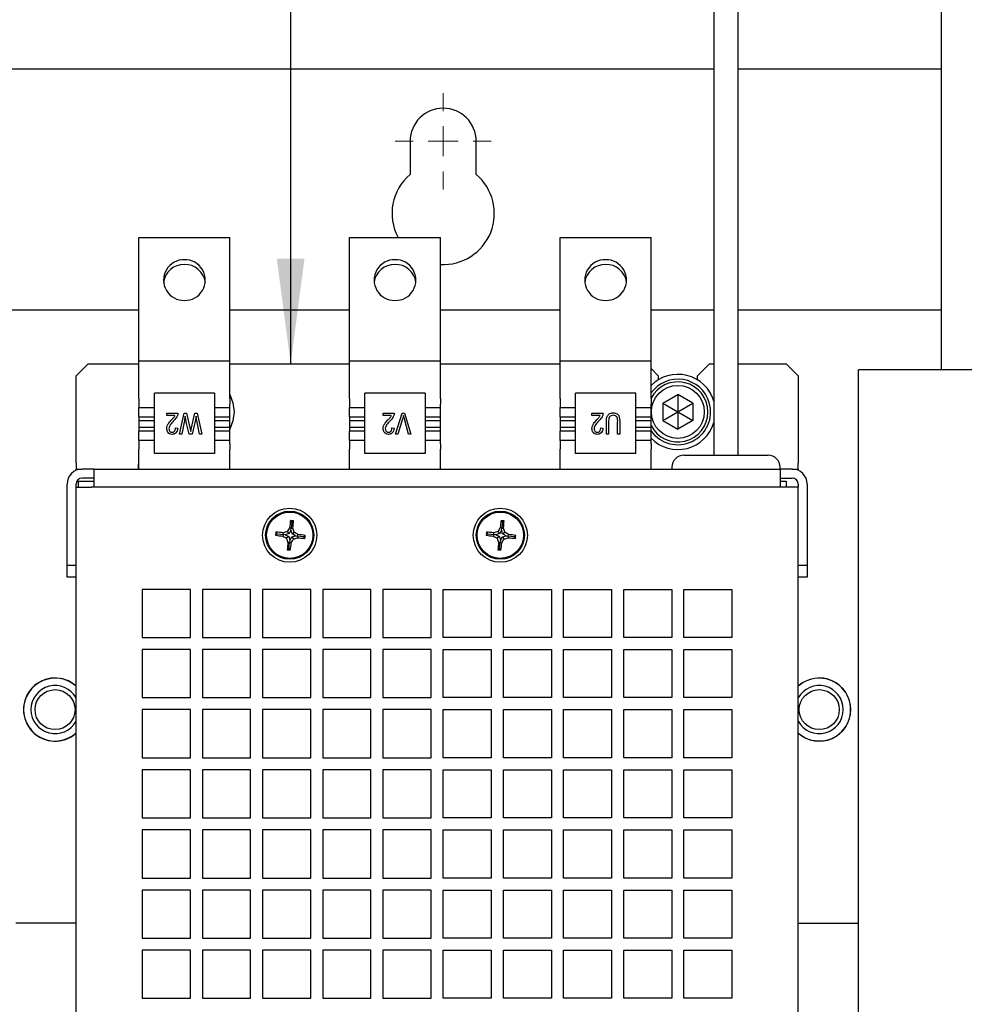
# Model space of a CAD drawing. Header units: millimetres. Extents: x 16 to 577, y 6 to 416.
# Tile 33 of 119: x 144 to 176, y 309 to 341. Entities that reach past the tile are written whole.
import ezdxf

# ---------------------------------------------------------------- set-up
doc = ezdxf.new("R2010")
doc.units = ezdxf.units.MM
doc.layers.add('SLD-0', color=7, linetype='Continuous')
doc.styles.add('SLDTEXTSTYLE0', font='TXT', dxfattribs={"width": 0.605})
doc.dimstyles.new('SLDDIMSTYLE0', dxfattribs={"dimtxt": 3.5, "dimasz": 3.5, "dimexe": 0, "dimexo": 0.0625, "dimgap": 0.875, "dimtad": 1, "dimlfac": 5, "dimrnd": 1e-09, "dimzin": 12, "dimdsep": 46, "dimtxsty": 'SLDTEXTSTYLE0', "dimsah": 1, "dimcen": 0.09, "dimadec": 0, "dimazin": 3, "dimtfac": 1, "dimtofl": 0, "dimtmove": 0, "dimatfit": 3, "dimfxl": 1, "dimfrac": 2, "dimtolj": 1, "dimtzin": 12, "dimarcsym": 0})

# ---------------------------------------------------------------- blocks, each defined once
blk = doc.blocks.new('_D_10')
at = {"layer": 'SLD-0', "color": 7}
for p, q in [((167.638, 363.348), (152.449, 363.348)), ((153.449, 363.348), (153.449, 329.859))]:
    blk.add_line(p, q, dxfattribs=at)
for points in [[(153.449, 363.348), (152.989, 359.848), (153.909, 359.848)], [(153.449, 329.859), (153.909, 333.359), (152.989, 333.359)]]:
    blk.add_solid(points, dxfattribs=at)
at = {"layer": 'SLD-0', "color": 7, "insert": (148.937, 345.307), "char_height": 3.5, "attachment_point": 1, "rotation": 90, "style": 'SLDTEXTSTYLE0'}
blk.add_mtext('++/--', dxfattribs=at)
blk = doc.blocks.new('SW_CENTERMARKSYMBOL_3')
at = {"color": 0, "linetype": 'Continuous', "lineweight": 18}
for p, q in [((0, 1), (0, 1.6)), ((0, 0), (0, 0.5)), ((-1, 0), (-1.6, 0)), ((0, 0), (-0.5, 0)), ((0, 0), (0, -0.5)), ((0, 0), (0.5, 0)), ((1, 0), (1.6, 0)), ((0, -1), (0, -1.6))]:
    blk.add_line(p, q, dxfattribs=at)

msp = doc.modelspace()

# ---------------------------------------------------------------- linework, layer by layer
at = {"color": 7, "linetype": 'Continuous', "lineweight": 25}
for p, q in [((167.5184, 359.9483), (167.5184, 326.8194)), ((168.3184, 326.8194), (168.3184, 359.9483)), ((175.0684, 355.3594), (175.0684, 329.6594)), ((167.5184, 339.6594), (118.1684, 339.6594)), ((175.0684, 339.6594), (168.3184, 339.6594)), ((157.4184, 337.2594), (157.4184, 336.1555)), ((159.6184, 336.1555), (159.6184, 337.2594)), ((148.4084, 334.0594), (151.4284, 334.0594)), ((148.4084, 329.9594), (148.4084, 334.0594)), ((151.4284, 329.9594), (151.4284, 334.0594)), ((155.4084, 334.0594), (158.4284, 334.0594)), ((155.4084, 329.9594), (155.4084, 334.0594)), ((158.4284, 329.9594), (158.4284, 334.0594)), ((162.4084, 334.0594), (165.4284, 334.0594)), ((162.4084, 329.9594), (162.4084, 334.0594)), ((165.4284, 329.9594), (165.4284, 334.0594)), ((120.5184, 331.6594), (148.4084, 331.6594)), ((151.4284, 331.6594), (155.4084, 331.6594)), ((158.4284, 331.6594), (162.4084, 331.6594)), ((165.4284, 331.6594), (167.5184, 331.6594)), ((168.3184, 331.6594), (175.0684, 331.6594)), ((146.7184, 329.8594), (146.3184, 329.4594)), ((146.7184, 329.8594), (148.4084, 329.8594)), ((148.4084, 329.9594), (151.4284, 329.9594)), ((148.4084, 328.7019), (148.4084, 329.9594)), ((151.4284, 328.7019), (151.4284, 329.9594)), ((151.4284, 329.8594), (155.4084, 329.8594)), ((155.4084, 329.9594), (158.4284, 329.9594)), ((155.4084, 328.7019), (155.4084, 329.9594)), ((158.4284, 328.7019), (158.4284, 329.9594)), ((158.4284, 329.8594), (162.4084, 329.8594)), ((162.4084, 329.9594), (165.4284, 329.9594)), ((162.4084, 328.7019), (162.4084, 329.9594)), ((165.4284, 328.7019), (165.4284, 329.9594)), ((167.3684, 329.8594), (166.9684, 329.4594)), ((167.3684, 329.8594), (167.5184, 329.8594)), ((168.3184, 329.8594), (169.9184, 329.8594)), ((170.3184, 329.4594), (169.9184, 329.8594)), ((146.3184, 326.5594), (146.3184, 329.4594)), ((165.6684, 329.4594), (165.4284, 329.6994)), ((165.6684, 329.4594), (165.6684, 329.3271)), ((166.9684, 329.3271), (166.9684, 329.4594)), ((170.3184, 329.4594), (170.3184, 326.5594)), ((172.4648, 329.6594), (172.3184, 329.6594)), ((172.3184, 246.0594), (172.3184, 329.6594)), ((181.4374, 329.6594), (172.4648, 329.6594)), ((148.9184, 326.8794), (148.9184, 328.8794)), ((150.9184, 328.8794), (148.9184, 328.8794)), ((150.9184, 328.8794), (150.9184, 326.8794)), ((155.9184, 326.8794), (155.9184, 328.8794)), ((157.9184, 328.8794), (155.9184, 328.8794)), ((157.9184, 328.8794), (157.9184, 326.8794)), ((164.9184, 328.8794), (162.9184, 328.8794)), ((162.9184, 326.8794), (162.9184, 328.8794)), ((164.9184, 326.8794), (164.9184, 328.8794)), ((165.8184, 328.5481), (166.3184, 328.8367)), ((166.8184, 328.5481), (166.3184, 328.8367)), ((166.3184, 328.8367), (166.3184, 328.2594)), ((148.4084, 328.5188), (148.4084, 328.4073)), ((151.4284, 328.4073), (151.4284, 328.5188)), ((155.4084, 328.5188), (155.4084, 328.4073)), ((158.4284, 328.4073), (158.4284, 328.5188)), ((162.4084, 328.5188), (162.4084, 328.4073)), ((165.4284, 328.4073), (165.4284, 328.5188)), ((165.8184, 328.5481), (165.8184, 327.9707)), ((165.8184, 328.5481), (166.3184, 328.2594)), ((166.3184, 328.2594), (166.8184, 328.5481)), ((166.8184, 328.5481), (166.8184, 327.9707)), ((148.4084, 328.4044), (148.9184, 328.4044)), ((148.4084, 328.0994), (148.4084, 328.4044)), ((148.4084, 328.0994), (148.9184, 328.0994)), ((149.3309, 328.138), (149.3309, 328.2198)), ((149.3309, 328.2198), (149.7036, 328.2198)), ((149.6036, 328.138), (149.3309, 328.138)), ((149.7576, 327.5198), (149.9076, 328.2198)), ((149.9076, 328.2198), (149.988, 328.2198)), ((149.988, 328.2198), (150.1083, 327.6864)), ((150.1431, 327.6864), (150.2657, 328.2198)), ((150.2657, 328.2198), (150.3455, 328.2198)), ((150.3081, 328.1219), (150.2821, 327.9925)), ((150.3455, 328.2198), (150.4916, 327.5198)), ((150.9184, 328.4044), (151.4284, 328.4044)), ((150.9184, 328.0994), (151.4284, 328.0994)), ((151.4284, 328.0994), (151.4284, 328.4044)), ((155.4084, 328.4044), (155.9184, 328.4044)), ((155.4084, 328.0994), (155.4084, 328.4044)), ((155.4084, 328.0994), (155.9184, 328.0994)), ((156.5229, 328.138), (156.5229, 328.2198)), ((156.5229, 328.2198), (156.8956, 328.2198)), ((156.7956, 328.138), (156.5229, 328.138)), ((156.9382, 327.5198), (157.1587, 328.2198)), ((157.1587, 328.2198), (157.2338, 328.2198)), ((157.2338, 328.2198), (157.4432, 327.5198)), ((157.9184, 328.4044), (158.4284, 328.4044)), ((157.9184, 328.0994), (158.4284, 328.0994)), ((158.4284, 328.0994), (158.4284, 328.4044)), ((162.4084, 328.4044), (162.9184, 328.4044)), ((162.4084, 328.0994), (162.4084, 328.4044)), ((162.4084, 328.0994), (162.9184, 328.0994)), ((163.4638, 328.138), (163.4638, 328.2198)), ((163.4638, 328.2198), (163.8365, 328.2198)), ((163.7365, 328.138), (163.4638, 328.138)), ((164.9184, 328.4044), (165.4284, 328.4044)), ((164.9184, 328.0994), (165.4284, 328.0994)), ((165.4284, 328.0994), (165.4284, 328.4044)), ((165.8184, 327.9707), (166.3184, 328.2594)), ((166.3184, 328.2594), (166.8184, 327.9707)), ((166.3184, 328.2594), (166.3184, 327.682)), ((148.4084, 327.9794), (148.9184, 327.9794)), ((148.4084, 327.9794), (148.4084, 327.7394)), ((149.9175, 327.9696), (149.8313, 327.5198)), ((150.0706, 327.5198), (149.9891, 327.874)), ((150.2821, 327.9925), (150.1718, 327.5198)), ((150.4179, 327.5198), (150.332, 327.9787)), ((150.9184, 327.9794), (151.4284, 327.9794)), ((151.4284, 327.7394), (151.4284, 327.9794)), ((155.4084, 327.9794), (155.9184, 327.9794)), ((155.4084, 327.9794), (155.4084, 327.7394)), ((157.1695, 328.0276), (157.0138, 327.5198)), ((157.3683, 327.5198), (157.2283, 328.0276)), ((157.9184, 327.9794), (158.4284, 327.9794)), ((158.4284, 327.7394), (158.4284, 327.9794)), ((162.4084, 327.9794), (162.9184, 327.9794)), ((162.4084, 327.9794), (162.4084, 327.7394)), ((163.9456, 327.5198), (163.9456, 327.9226)), ((164.0183, 327.923), (164.0183, 327.5198)), ((164.3183, 327.5198), (164.3183, 327.923)), ((164.391, 327.9226), (164.391, 327.5198)), ((164.9184, 327.9794), (165.4284, 327.9794)), ((165.4284, 327.7394), (165.4284, 327.9794)), ((165.8184, 327.9707), (166.3184, 327.682)), ((166.8184, 327.9707), (166.3184, 327.682)), ((148.9184, 327.7394), (148.4084, 327.7394)), ((148.9184, 327.6194), (148.4084, 327.6194)), ((148.4084, 327.3144), (148.4084, 327.6194)), ((149.6218, 327.7289), (149.6945, 327.7198)), ((149.8313, 327.5198), (149.7576, 327.5198)), ((150.1718, 327.5198), (150.0706, 327.5198)), ((150.1083, 327.6864), (150.1263, 327.6043)), ((150.4916, 327.5198), (150.4179, 327.5198)), ((151.4284, 327.7394), (150.9184, 327.7394)), ((151.4284, 327.6194), (150.9184, 327.6194)), ((151.4284, 327.3144), (151.4284, 327.6194)), ((155.9184, 327.7394), (155.4084, 327.7394)), ((155.9184, 327.6194), (155.4084, 327.6194)), ((155.4084, 327.3144), (155.4084, 327.6194)), ((156.8138, 327.7289), (156.8865, 327.7198)), ((157.0138, 327.5198), (156.9382, 327.5198)), ((157.4432, 327.5198), (157.3683, 327.5198)), ((158.4284, 327.7394), (157.9184, 327.7394)), ((158.4284, 327.6194), (157.9184, 327.6194)), ((158.4284, 327.3144), (158.4284, 327.6194)), ((162.9184, 327.7394), (162.4084, 327.7394)), ((162.9184, 327.6194), (162.4084, 327.6194)), ((162.4084, 327.3144), (162.4084, 327.6194)), ((163.7547, 327.7289), (163.8274, 327.7198)), ((164.0183, 327.5198), (163.9456, 327.5198)), ((164.391, 327.5198), (164.3183, 327.5198)), ((165.4284, 327.7394), (164.9184, 327.7394)), ((165.4284, 327.6194), (164.9184, 327.6194)), ((165.4284, 327.3144), (165.4284, 327.6194)), ((148.9184, 327.3144), (148.4084, 327.3144)), ((148.4084, 327.3115), (148.4084, 327.2)), ((151.4284, 327.3144), (150.9184, 327.3144)), ((151.4284, 327.2), (151.4284, 327.3115)), ((155.9184, 327.3144), (155.4084, 327.3144)), ((155.4084, 327.3115), (155.4084, 327.2)), ((158.4284, 327.3144), (157.9184, 327.3144)), ((158.4284, 327.2), (158.4284, 327.3115)), ((162.9184, 327.3144), (162.4084, 327.3144)), ((162.4084, 327.3115), (162.4084, 327.2)), ((165.4284, 327.3144), (164.9184, 327.3144)), ((165.4284, 327.2), (165.4284, 327.3115)), ((148.4084, 326.3594), (148.4084, 327.0169)), ((150.9184, 326.8794), (148.9184, 326.8794)), ((151.4284, 326.3594), (151.4284, 327.0169)), ((155.4084, 326.3594), (155.4084, 327.0169)), ((157.9184, 326.8794), (155.9184, 326.8794)), ((158.4284, 326.3594), (158.4284, 327.0169)), ((162.4084, 326.3594), (162.4084, 327.0169)), ((164.9184, 326.8794), (162.9184, 326.8794)), ((165.4284, 326.3594), (165.4284, 327.0169)), ((166.5184, 326.8194), (169.1089, 326.8194)), ((169.1089, 326.8194), (169.3184, 326.8194)), ((146.3184, 326.5594), (146.3184, 326.3594)), ((148.3784, 326.5194), (148.3784, 326.3594)), ((148.4084, 326.5194), (148.3784, 326.5194)), ((170.3184, 326.3594), (170.3184, 326.5594)), ((146.3184, 326.3176), (146.3184, 326.3594)), ((146.3184, 326.3594), (146.5184, 326.3594)), ((146.9184, 326.3594), (146.5184, 326.3594)), ((146.9184, 326.3594), (169.7184, 326.3594)), ((146.9184, 325.8594), (146.9184, 326.3594)), ((166.1184, 326.4194), (166.1184, 326.3594)), ((169.7184, 326.3594), (169.7184, 326.4194)), ((169.7184, 326.3594), (169.7184, 325.8594)), ((170.1184, 326.3594), (169.7184, 326.3594)), ((170.1184, 326.3594), (170.3184, 326.3594)), ((170.3184, 326.3594), (170.3184, 326.3176)), ((146.0184, 323.1594), (146.0184, 325.8594)), ((146.3184, 325.7594), (146.3184, 325.8594)), ((146.3984, 325.9594), (146.9184, 325.9594)), ((146.3984, 325.7594), (146.3984, 325.9594)), ((146.9184, 326.0594), (146.5184, 326.0594)), ((146.9184, 325.7594), (146.9184, 325.8594)), ((169.7184, 326.0594), (170.1184, 326.0594)), ((169.7184, 325.9594), (169.9184, 325.9594)), ((169.7184, 325.8594), (169.7184, 325.7594)), ((169.9184, 325.9594), (169.9184, 325.7594)), ((170.3184, 325.8594), (170.3184, 325.7594)), ((170.6184, 325.8594), (170.6184, 323.1594)), ((146.3184, 290.1594), (146.3184, 325.7594)), ((146.3184, 325.7594), (146.8184, 325.7594)), ((169.8184, 325.7594), (146.8184, 325.7594)), ((170.3184, 325.7594), (169.8184, 325.7594)), ((170.3184, 290.1594), (170.3184, 325.7594)), ((153.4902, 324.5941), (153.447, 324.6481)), ((153.4902, 324.5941), (153.4676, 324.3917)), ((153.4902, 324.5941), (153.5439, 324.6371)), ((160.4902, 324.5941), (160.447, 324.6481)), ((160.4902, 324.5941), (160.4676, 324.3917)), ((160.4902, 324.5941), (160.5439, 324.6371)), ((153.0041, 324.2056), (152.9491, 324.1617)), ((153.0041, 324.2056), (152.9602, 324.2606)), ((153.0041, 324.2056), (153.2065, 324.183)), ((153.2065, 324.183), (153.1891, 324.1273)), ((153.2065, 324.183), (153.2018, 324.2412)), ((153.2713, 324.1758), (153.2065, 324.183)), ((153.3981, 324.211), (153.2713, 324.1758)), ((153.2713, 324.1758), (153.3872, 324.1135)), ((153.3981, 324.211), (153.3417, 324.2815)), ((153.4604, 324.3269), (153.3981, 324.211)), ((153.4676, 324.3917), (153.4123, 324.409)), ((153.4604, 324.3269), (153.4676, 324.3917)), ((153.4955, 324.2001), (153.4604, 324.3269)), ((153.4676, 324.3917), (153.5251, 324.3963)), ((153.4955, 324.2001), (153.5657, 324.2562)), ((153.6114, 324.1378), (153.4955, 324.2001)), ((153.6763, 324.1306), (153.6934, 324.1853)), ((160.0041, 324.2056), (159.9491, 324.1617)), ((160.0041, 324.2056), (159.9602, 324.2606)), ((160.0041, 324.2056), (160.2065, 324.183)), ((160.2065, 324.183), (160.1891, 324.1273)), ((160.2065, 324.183), (160.2018, 324.2412)), ((160.2713, 324.1758), (160.2065, 324.183)), ((160.3981, 324.211), (160.2713, 324.1758)), ((160.2713, 324.1758), (160.3872, 324.1135)), ((160.3981, 324.211), (160.3417, 324.2815)), ((160.4604, 324.3269), (160.3981, 324.211)), ((160.4676, 324.3917), (160.4123, 324.409)), ((160.4604, 324.3269), (160.4676, 324.3917)), ((160.4955, 324.2001), (160.4604, 324.3269)), ((160.4676, 324.3917), (160.5251, 324.3963)), ((160.4955, 324.2001), (160.5657, 324.2562)), ((160.6114, 324.1378), (160.4955, 324.2001)), ((160.6763, 324.1306), (160.6934, 324.1853)), ((153.3872, 324.1135), (153.3167, 324.0572)), ((153.4152, 323.9219), (153.3574, 323.9173)), ((153.3872, 324.1135), (153.4224, 323.9868)), ((153.3926, 323.7195), (153.4152, 323.9219)), ((153.4224, 323.9868), (153.4152, 323.9219)), ((153.4152, 323.9219), (153.4703, 323.9047)), ((153.4224, 323.9868), (153.4847, 324.1027)), ((153.4847, 324.1027), (153.6114, 324.1378)), ((153.4847, 324.1027), (153.5407, 324.0325)), ((153.6114, 324.1378), (153.6763, 324.1306)), ((153.6763, 324.1306), (153.6809, 324.0735)), ((153.8787, 324.108), (153.6763, 324.1306)), ((153.8787, 324.108), (153.9314, 324.1502)), ((153.8787, 324.108), (153.9209, 324.0553)), ((160.3872, 324.1135), (160.3167, 324.0572)), ((160.4152, 323.9219), (160.3574, 323.9173)), ((160.3872, 324.1135), (160.4224, 323.9868)), ((160.3926, 323.7195), (160.4152, 323.9219)), ((160.4224, 323.9868), (160.4152, 323.9219)), ((160.4152, 323.9219), (160.4703, 323.9047)), ((160.4224, 323.9868), (160.4847, 324.1027)), ((160.4847, 324.1027), (160.6114, 324.1378)), ((160.4847, 324.1027), (160.5407, 324.0325)), ((160.6114, 324.1378), (160.6763, 324.1306)), ((160.6763, 324.1306), (160.6809, 324.0735)), ((160.8787, 324.108), (160.6763, 324.1306)), ((160.8787, 324.108), (160.9314, 324.1502)), ((160.8787, 324.108), (160.9209, 324.0553)), ((153.3926, 323.7195), (153.3386, 323.6764)), ((153.3926, 323.7195), (153.4356, 323.6658)), ((160.3926, 323.7195), (160.3386, 323.6764)), ((160.3926, 323.7195), (160.4356, 323.6658)), ((146.0184, 323.1594), (146.3184, 323.1594)), ((146.0184, 322.7594), (146.0184, 323.1594)), ((170.3184, 323.1594), (170.6184, 323.1594)), ((170.6184, 323.1594), (170.6184, 322.7594)), ((146.3184, 322.7594), (146.0184, 322.7594)), ((170.6184, 322.7594), (170.3184, 322.7594)), ((150.1184, 322.3594), (148.5184, 322.3594)), ((148.5184, 322.3594), (148.5184, 320.7594)), ((150.1184, 320.7594), (150.1184, 322.3594)), ((152.1184, 322.3594), (150.5184, 322.3594)), ((150.5184, 322.3594), (150.5184, 320.7594)), ((152.1184, 320.7594), (152.1184, 322.3594)), ((154.1184, 322.3594), (152.5184, 322.3594)), ((152.5184, 322.3594), (152.5184, 320.7594)), ((154.1184, 320.7594), (154.1184, 322.3594)), ((156.1184, 322.3594), (154.5184, 322.3594)), ((154.5184, 322.3594), (154.5184, 320.7594)), ((156.1184, 320.7594), (156.1184, 322.3594)), ((158.1184, 322.3594), (156.5184, 322.3594)), ((156.5184, 322.3594), (156.5184, 320.7594)), ((158.1184, 320.7594), (158.1184, 322.3594)), ((158.5184, 322.3594), (160.1184, 322.3594)), ((158.5184, 320.7594), (158.5184, 322.3594)), ((160.1184, 322.3594), (160.1184, 320.7594)), ((160.5184, 322.3594), (162.1184, 322.3594)), ((160.5184, 320.7594), (160.5184, 322.3594)), ((162.1184, 322.3594), (162.1184, 320.7594)), ((162.5184, 322.3594), (164.1184, 322.3594)), ((162.5184, 320.7594), (162.5184, 322.3594)), ((164.1184, 322.3594), (164.1184, 320.7594)), ((164.5184, 322.3594), (166.1184, 322.3594)), ((164.5184, 320.7594), (164.5184, 322.3594)), ((166.1184, 322.3594), (166.1184, 320.7594)), ((166.5184, 322.3594), (168.1184, 322.3594)), ((166.5184, 320.7594), (166.5184, 322.3594)), ((168.1184, 322.3594), (168.1184, 320.7594)), ((148.5184, 320.7594), (150.1184, 320.7594)), ((150.5184, 320.7594), (152.1184, 320.7594)), ((152.5184, 320.7594), (154.1184, 320.7594)), ((154.5184, 320.7594), (156.1184, 320.7594)), ((156.5184, 320.7594), (158.1184, 320.7594)), ((160.1184, 320.7594), (158.5184, 320.7594)), ((162.1184, 320.7594), (160.5184, 320.7594)), ((164.1184, 320.7594), (162.5184, 320.7594)), ((166.1184, 320.7594), (164.5184, 320.7594)), ((168.1184, 320.7594), (166.5184, 320.7594)), ((150.1184, 320.3594), (148.5184, 320.3594)), ((148.5184, 320.3594), (148.5184, 318.7594)), ((150.1184, 318.7594), (150.1184, 320.3594)), ((152.1184, 320.3594), (150.5184, 320.3594)), ((150.5184, 320.3594), (150.5184, 318.7594)), ((152.1184, 318.7594), (152.1184, 320.3594)), ((154.1184, 320.3594), (152.5184, 320.3594)), ((152.5184, 320.3594), (152.5184, 318.7594)), ((154.1184, 318.7594), (154.1184, 320.3594)), ((156.1184, 320.3594), (154.5184, 320.3594)), ((154.5184, 320.3594), (154.5184, 318.7594)), ((156.1184, 318.7594), (156.1184, 320.3594)), ((158.1184, 320.3594), (156.5184, 320.3594)), ((156.5184, 320.3594), (156.5184, 318.7594)), ((158.1184, 318.7594), (158.1184, 320.3594)), ((158.5184, 320.3594), (160.1184, 320.3594)), ((158.5184, 318.7594), (158.5184, 320.3594)), ((160.1184, 320.3594), (160.1184, 318.7594)), ((160.5184, 320.3594), (162.1184, 320.3594)), ((160.5184, 318.7594), (160.5184, 320.3594)), ((162.1184, 320.3594), (162.1184, 318.7594)), ((162.5184, 320.3594), (164.1184, 320.3594)), ((162.5184, 318.7594), (162.5184, 320.3594)), ((164.1184, 320.3594), (164.1184, 318.7594)), ((164.5184, 320.3594), (166.1184, 320.3594)), ((164.5184, 318.7594), (164.5184, 320.3594)), ((166.1184, 320.3594), (166.1184, 318.7594)), ((166.5184, 320.3594), (168.1184, 320.3594)), ((166.5184, 318.7594), (166.5184, 320.3594)), ((168.1184, 320.3594), (168.1184, 318.7594)), ((148.5184, 318.7594), (150.1184, 318.7594)), ((150.5184, 318.7594), (152.1184, 318.7594)), ((152.5184, 318.7594), (154.1184, 318.7594)), ((154.5184, 318.7594), (156.1184, 318.7594)), ((156.5184, 318.7594), (158.1184, 318.7594)), ((160.1184, 318.7594), (158.5184, 318.7594)), ((162.1184, 318.7594), (160.5184, 318.7594)), ((164.1184, 318.7594), (162.5184, 318.7594)), ((166.1184, 318.7594), (164.5184, 318.7594)), ((168.1184, 318.7594), (166.5184, 318.7594)), ((150.1184, 318.3594), (148.5184, 318.3594)), ((148.5184, 318.3594), (148.5184, 316.7594)), ((150.1184, 316.7594), (150.1184, 318.3594)), ((152.1184, 318.3594), (150.5184, 318.3594)), ((150.5184, 318.3594), (150.5184, 316.7594)), ((152.1184, 316.7594), (152.1184, 318.3594)), ((154.1184, 318.3594), (152.5184, 318.3594)), ((152.5184, 318.3594), (152.5184, 316.7594)), ((154.1184, 316.7594), (154.1184, 318.3594)), ((156.1184, 318.3594), (154.5184, 318.3594)), ((154.5184, 318.3594), (154.5184, 316.7594)), ((156.1184, 316.7594), (156.1184, 318.3594)), ((158.1184, 318.3594), (156.5184, 318.3594)), ((156.5184, 318.3594), (156.5184, 316.7594)), ((158.1184, 316.7594), (158.1184, 318.3594)), ((158.5184, 318.3594), (160.1184, 318.3594)), ((158.5184, 316.7594), (158.5184, 318.3594)), ((160.1184, 318.3594), (160.1184, 316.7594)), ((160.5184, 318.3594), (162.1184, 318.3594)), ((160.5184, 316.7594), (160.5184, 318.3594)), ((162.1184, 318.3594), (162.1184, 316.7594)), ((162.5184, 318.3594), (164.1184, 318.3594)), ((162.5184, 316.7594), (162.5184, 318.3594)), ((164.1184, 318.3594), (164.1184, 316.7594)), ((164.5184, 318.3594), (166.1184, 318.3594)), ((164.5184, 316.7594), (164.5184, 318.3594)), ((166.1184, 318.3594), (166.1184, 316.7594)), ((166.5184, 318.3594), (168.1184, 318.3594)), ((166.5184, 316.7594), (166.5184, 318.3594)), ((168.1184, 318.3594), (168.1184, 316.7594)), ((148.5184, 316.7594), (150.1184, 316.7594)), ((150.5184, 316.7594), (152.1184, 316.7594)), ((152.5184, 316.7594), (154.1184, 316.7594)), ((154.5184, 316.7594), (156.1184, 316.7594)), ((156.5184, 316.7594), (158.1184, 316.7594)), ((160.1184, 316.7594), (158.5184, 316.7594)), ((162.1184, 316.7594), (160.5184, 316.7594)), ((164.1184, 316.7594), (162.5184, 316.7594)), ((166.1184, 316.7594), (164.5184, 316.7594)), ((168.1184, 316.7594), (166.5184, 316.7594)), ((150.1184, 316.3594), (148.5184, 316.3594)), ((148.5184, 316.3594), (148.5184, 314.7594)), ((150.1184, 314.7594), (150.1184, 316.3594)), ((152.1184, 316.3594), (150.5184, 316.3594)), ((150.5184, 316.3594), (150.5184, 314.7594)), ((152.1184, 314.7594), (152.1184, 316.3594)), ((154.1184, 316.3594), (152.5184, 316.3594)), ((152.5184, 316.3594), (152.5184, 314.7594)), ((154.1184, 314.7594), (154.1184, 316.3594)), ((156.1184, 316.3594), (154.5184, 316.3594)), ((154.5184, 316.3594), (154.5184, 314.7594)), ((156.1184, 314.7594), (156.1184, 316.3594)), ((158.1184, 316.3594), (156.5184, 316.3594)), ((156.5184, 316.3594), (156.5184, 314.7594)), ((158.1184, 314.7594), (158.1184, 316.3594)), ((158.5184, 316.3594), (160.1184, 316.3594)), ((158.5184, 314.7594), (158.5184, 316.3594)), ((160.1184, 316.3594), (160.1184, 314.7594)), ((160.5184, 316.3594), (162.1184, 316.3594)), ((160.5184, 314.7594), (160.5184, 316.3594)), ((162.1184, 316.3594), (162.1184, 314.7594)), ((162.5184, 316.3594), (164.1184, 316.3594)), ((162.5184, 314.7594), (162.5184, 316.3594)), ((164.1184, 316.3594), (164.1184, 314.7594)), ((164.5184, 316.3594), (166.1184, 316.3594)), ((164.5184, 314.7594), (164.5184, 316.3594)), ((166.1184, 316.3594), (166.1184, 314.7594)), ((166.5184, 316.3594), (168.1184, 316.3594)), ((166.5184, 314.7594), (166.5184, 316.3594)), ((168.1184, 316.3594), (168.1184, 314.7594)), ((148.5184, 314.7594), (150.1184, 314.7594)), ((150.5184, 314.7594), (152.1184, 314.7594)), ((152.5184, 314.7594), (154.1184, 314.7594)), ((154.5184, 314.7594), (156.1184, 314.7594)), ((156.5184, 314.7594), (158.1184, 314.7594)), ((160.1184, 314.7594), (158.5184, 314.7594)), ((162.1184, 314.7594), (160.5184, 314.7594)), ((164.1184, 314.7594), (162.5184, 314.7594)), ((166.1184, 314.7594), (164.5184, 314.7594)), ((168.1184, 314.7594), (166.5184, 314.7594)), ((150.1184, 314.3594), (148.5184, 314.3594)), ((148.5184, 314.3594), (148.5184, 312.7594)), ((150.1184, 312.7594), (150.1184, 314.3594)), ((152.1184, 314.3594), (150.5184, 314.3594)), ((150.5184, 314.3594), (150.5184, 312.7594)), ((152.1184, 312.7594), (152.1184, 314.3594)), ((154.1184, 314.3594), (152.5184, 314.3594)), ((152.5184, 314.3594), (152.5184, 312.7594)), ((154.1184, 312.7594), (154.1184, 314.3594)), ((156.1184, 314.3594), (154.5184, 314.3594)), ((154.5184, 314.3594), (154.5184, 312.7594)), ((156.1184, 312.7594), (156.1184, 314.3594)), ((158.1184, 314.3594), (156.5184, 314.3594)), ((156.5184, 314.3594), (156.5184, 312.7594)), ((158.1184, 312.7594), (158.1184, 314.3594)), ((158.5184, 314.3594), (160.1184, 314.3594)), ((158.5184, 312.7594), (158.5184, 314.3594)), ((160.1184, 314.3594), (160.1184, 312.7594)), ((160.5184, 314.3594), (162.1184, 314.3594)), ((160.5184, 312.7594), (160.5184, 314.3594)), ((162.1184, 314.3594), (162.1184, 312.7594)), ((162.5184, 314.3594), (164.1184, 314.3594)), ((162.5184, 312.7594), (162.5184, 314.3594)), ((164.1184, 314.3594), (164.1184, 312.7594)), ((164.5184, 314.3594), (166.1184, 314.3594)), ((164.5184, 312.7594), (164.5184, 314.3594)), ((166.1184, 314.3594), (166.1184, 312.7594)), ((166.5184, 314.3594), (168.1184, 314.3594)), ((166.5184, 312.7594), (166.5184, 314.3594)), ((168.1184, 314.3594), (168.1184, 312.7594)), ((148.5184, 312.7594), (150.1184, 312.7594)), ((150.5184, 312.7594), (152.1184, 312.7594)), ((152.5184, 312.7594), (154.1184, 312.7594)), ((154.5184, 312.7594), (156.1184, 312.7594)), ((156.5184, 312.7594), (158.1184, 312.7594)), ((160.1184, 312.7594), (158.5184, 312.7594)), ((162.1184, 312.7594), (160.5184, 312.7594)), ((164.1184, 312.7594), (162.5184, 312.7594)), ((166.1184, 312.7594), (164.5184, 312.7594)), ((168.1184, 312.7594), (166.5184, 312.7594)), ((150.1184, 312.3594), (148.5184, 312.3594)), ((148.5184, 312.3594), (148.5184, 310.7594)), ((150.1184, 310.7594), (150.1184, 312.3594)), ((152.1184, 312.3594), (150.5184, 312.3594)), ((150.5184, 312.3594), (150.5184, 310.7594)), ((152.1184, 310.7594), (152.1184, 312.3594)), ((154.1184, 312.3594), (152.5184, 312.3594)), ((152.5184, 312.3594), (152.5184, 310.7594)), ((154.1184, 310.7594), (154.1184, 312.3594)), ((156.1184, 312.3594), (154.5184, 312.3594)), ((154.5184, 312.3594), (154.5184, 310.7594)), ((156.1184, 310.7594), (156.1184, 312.3594)), ((158.1184, 312.3594), (156.5184, 312.3594)), ((156.5184, 312.3594), (156.5184, 310.7594)), ((158.1184, 310.7594), (158.1184, 312.3594)), ((158.5184, 312.3594), (160.1184, 312.3594)), ((158.5184, 310.7594), (158.5184, 312.3594)), ((160.1184, 312.3594), (160.1184, 310.7594)), ((160.5184, 312.3594), (162.1184, 312.3594)), ((160.5184, 310.7594), (160.5184, 312.3594)), ((162.1184, 312.3594), (162.1184, 310.7594)), ((162.5184, 312.3594), (164.1184, 312.3594)), ((162.5184, 310.7594), (162.5184, 312.3594)), ((164.1184, 312.3594), (164.1184, 310.7594)), ((164.5184, 312.3594), (166.1184, 312.3594)), ((164.5184, 310.7594), (164.5184, 312.3594)), ((166.1184, 312.3594), (166.1184, 310.7594)), ((166.5184, 312.3594), (168.1184, 312.3594)), ((166.5184, 310.7594), (166.5184, 312.3594)), ((168.1184, 312.3594), (168.1184, 310.7594)), ((146.3184, 311.2594), (144.3184, 311.2594)), ((170.3184, 311.2594), (172.3184, 311.2594)), ((148.5184, 310.7594), (150.1184, 310.7594)), ((150.5184, 310.7594), (152.1184, 310.7594)), ((152.5184, 310.7594), (154.1184, 310.7594)), ((154.5184, 310.7594), (156.1184, 310.7594)), ((156.5184, 310.7594), (158.1184, 310.7594)), ((160.1184, 310.7594), (158.5184, 310.7594)), ((162.1184, 310.7594), (160.5184, 310.7594)), ((164.1184, 310.7594), (162.5184, 310.7594)), ((166.1184, 310.7594), (164.5184, 310.7594)), ((168.1184, 310.7594), (166.5184, 310.7594)), ((150.1184, 310.3594), (148.5184, 310.3594)), ((148.5184, 310.3594), (148.5184, 308.7594)), ((150.1184, 308.7594), (150.1184, 310.3594)), ((152.1184, 310.3594), (150.5184, 310.3594)), ((150.5184, 310.3594), (150.5184, 308.7594)), ((152.1184, 308.7594), (152.1184, 310.3594)), ((154.1184, 310.3594), (152.5184, 310.3594)), ((152.5184, 310.3594), (152.5184, 308.7594)), ((154.1184, 308.7594), (154.1184, 310.3594)), ((156.1184, 310.3594), (154.5184, 310.3594)), ((154.5184, 310.3594), (154.5184, 308.7594)), ((156.1184, 308.7594), (156.1184, 310.3594)), ((158.1184, 310.3594), (156.5184, 310.3594)), ((156.5184, 310.3594), (156.5184, 308.7594)), ((158.1184, 308.7594), (158.1184, 310.3594)), ((158.5184, 310.3594), (160.1184, 310.3594)), ((158.5184, 308.7594), (158.5184, 310.3594)), ((160.1184, 310.3594), (160.1184, 308.7594)), ((160.5184, 310.3594), (162.1184, 310.3594)), ((160.5184, 308.7594), (160.5184, 310.3594)), ((162.1184, 310.3594), (162.1184, 308.7594)), ((162.5184, 310.3594), (164.1184, 310.3594)), ((162.5184, 308.7594), (162.5184, 310.3594)), ((164.1184, 310.3594), (164.1184, 308.7594)), ((164.5184, 310.3594), (166.1184, 310.3594)), ((164.5184, 308.7594), (164.5184, 310.3594)), ((166.1184, 310.3594), (166.1184, 308.7594)), ((166.5184, 310.3594), (168.1184, 310.3594)), ((166.5184, 308.7594), (166.5184, 310.3594)), ((168.1184, 310.3594), (168.1184, 308.7594)), ((148.5184, 308.7594), (150.1184, 308.7594)), ((150.5184, 308.7594), (152.1184, 308.7594)), ((152.5184, 308.7594), (154.1184, 308.7594)), ((154.5184, 308.7594), (156.1184, 308.7594)), ((156.5184, 308.7594), (158.1184, 308.7594)), ((160.1184, 308.7594), (158.5184, 308.7594)), ((162.1184, 308.7594), (160.5184, 308.7594)), ((164.1184, 308.7594), (162.5184, 308.7594)), ((166.1184, 308.7594), (164.5184, 308.7594)), ((168.1184, 308.7594), (166.5184, 308.7594))]:
    msp.add_line(p, q, dxfattribs=at)
at = {"color": 7, "linetype": 'Continuous', "lineweight": 25, "flags": 128}
for points in [[(151.4284, 328.8342), (151.5321, 328.5585), (151.5684, 328.2594)], [(148.4084, 328.7019), (148.4084, 328.6731), (148.4084, 328.6449), (148.4084, 328.6178), (148.4084, 328.5926), (148.4084, 328.5696), (148.4084, 328.5493), (148.4084, 328.5323), (148.4084, 328.5188)], [(151.4284, 328.7019), (151.4284, 328.6731), (151.4284, 328.6449), (151.4284, 328.6178), (151.4284, 328.5926), (151.4284, 328.5696), (151.4284, 328.5493), (151.4284, 328.5323), (151.4284, 328.5188)], [(155.4084, 328.7019), (155.4084, 328.6731), (155.4084, 328.6449), (155.4084, 328.6178), (155.4084, 328.5926), (155.4084, 328.5696), (155.4084, 328.5493), (155.4084, 328.5323), (155.4084, 328.5188)], [(158.4284, 328.7019), (158.4284, 328.6731), (158.4284, 328.6449), (158.4284, 328.6178), (158.4284, 328.5926), (158.4284, 328.5696), (158.4284, 328.5493), (158.4284, 328.5323), (158.4284, 328.5188)], [(162.4084, 328.7019), (162.4084, 328.6731), (162.4084, 328.6449), (162.4084, 328.6178), (162.4084, 328.5926), (162.4084, 328.5696), (162.4084, 328.5493), (162.4084, 328.5323), (162.4084, 328.5188)], [(165.4284, 328.7019), (165.4284, 328.6731), (165.4284, 328.6449), (165.4284, 328.6178), (165.4284, 328.5926), (165.4284, 328.5696), (165.4284, 328.5493), (165.4284, 328.5323), (165.4284, 328.5188)], [(148.4084, 328.4073), (148.4084, 328.4049), (148.4084, 328.4044)], [(148.4084, 328.0994), (148.4084, 328.0948), (148.4084, 328.0818), (148.4084, 328.0623), (148.4084, 328.0394), (148.4084, 328.0164), (148.4084, 327.997), (148.4084, 327.984), (148.4084, 327.9794)], [(151.4284, 328.4044), (151.4284, 328.4049), (151.4284, 328.4073)], [(151.5684, 328.2594), (151.5321, 327.9602), (151.4284, 327.6846)], [(151.4284, 327.9794), (151.4284, 327.984), (151.4284, 327.997), (151.4284, 328.0164), (151.4284, 328.0394), (151.4284, 328.0623), (151.4284, 328.0818), (151.4284, 328.0948), (151.4284, 328.0994)], [(155.4084, 328.4073), (155.4084, 328.4049), (155.4084, 328.4044)], [(155.4084, 328.0994), (155.4084, 328.0948), (155.4084, 328.0818), (155.4084, 328.0623), (155.4084, 328.0394), (155.4084, 328.0164), (155.4084, 327.997), (155.4084, 327.984), (155.4084, 327.9794)], [(158.4284, 328.4044), (158.4284, 328.4049), (158.4284, 328.4073)], [(158.4284, 327.9794), (158.4284, 327.984), (158.4284, 327.997), (158.4284, 328.0164), (158.4284, 328.0394), (158.4284, 328.0623), (158.4284, 328.0818), (158.4284, 328.0948), (158.4284, 328.0994)], [(162.4084, 328.4073), (162.4084, 328.4049), (162.4084, 328.4044)], [(162.4084, 328.0994), (162.4084, 328.0948), (162.4084, 328.0818), (162.4084, 328.0623), (162.4084, 328.0394), (162.4084, 328.0164), (162.4084, 327.997), (162.4084, 327.984), (162.4084, 327.9794)], [(165.4284, 328.4044), (165.4284, 328.4049), (165.4284, 328.4073)], [(165.4284, 327.9794), (165.4284, 327.984), (165.4284, 327.997), (165.4284, 328.0164), (165.4284, 328.0394), (165.4284, 328.0623), (165.4284, 328.0818), (165.4284, 328.0948), (165.4284, 328.0994)], [(148.4084, 327.7394), (148.4084, 327.7348), (148.4084, 327.7218), (148.4084, 327.7023), (148.4084, 327.6794), (148.4084, 327.6564), (148.4084, 327.637), (148.4084, 327.624), (148.4084, 327.6194)], [(151.4284, 327.6194), (151.4284, 327.624), (151.4284, 327.637), (151.4284, 327.6564), (151.4284, 327.6794), (151.4284, 327.7023), (151.4284, 327.7218), (151.4284, 327.7348), (151.4284, 327.7394)], [(155.4084, 327.7394), (155.4084, 327.7348), (155.4084, 327.7218), (155.4084, 327.7023), (155.4084, 327.6794), (155.4084, 327.6564), (155.4084, 327.637), (155.4084, 327.624), (155.4084, 327.6194)], [(158.4284, 327.6194), (158.4284, 327.624), (158.4284, 327.637), (158.4284, 327.6564), (158.4284, 327.6794), (158.4284, 327.7023), (158.4284, 327.7218), (158.4284, 327.7348), (158.4284, 327.7394)], [(162.4084, 327.7394), (162.4084, 327.7348), (162.4084, 327.7218), (162.4084, 327.7023), (162.4084, 327.6794), (162.4084, 327.6564), (162.4084, 327.637), (162.4084, 327.624), (162.4084, 327.6194)], [(165.4284, 327.6194), (165.4284, 327.624), (165.4284, 327.637), (165.4284, 327.6564), (165.4284, 327.6794), (165.4284, 327.7023), (165.4284, 327.7218), (165.4284, 327.7348), (165.4284, 327.7394)], [(148.4084, 327.3144), (148.4084, 327.3139), (148.4084, 327.3115)], [(148.4084, 327.2), (148.4084, 327.1865), (148.4084, 327.1694), (148.4084, 327.1492), (148.4084, 327.1262), (148.4084, 327.1009), (148.4084, 327.0739), (148.4084, 327.0457), (148.4084, 327.0169)], [(151.4284, 327.3115), (151.4284, 327.3139), (151.4284, 327.3144)], [(151.4284, 327.2), (151.4284, 327.1865), (151.4284, 327.1694), (151.4284, 327.1492), (151.4284, 327.1262), (151.4284, 327.1009), (151.4284, 327.0739), (151.4284, 327.0457), (151.4284, 327.0169)], [(155.4084, 327.3144), (155.4084, 327.3139), (155.4084, 327.3115)], [(155.4084, 327.2), (155.4084, 327.1865), (155.4084, 327.1694), (155.4084, 327.1492), (155.4084, 327.1262), (155.4084, 327.1009), (155.4084, 327.0739), (155.4084, 327.0457), (155.4084, 327.0169)], [(158.4284, 327.3115), (158.4284, 327.3139), (158.4284, 327.3144)], [(158.4284, 327.2), (158.4284, 327.1865), (158.4284, 327.1694), (158.4284, 327.1492), (158.4284, 327.1262), (158.4284, 327.1009), (158.4284, 327.0739), (158.4284, 327.0457), (158.4284, 327.0169)], [(162.4084, 327.3144), (162.4084, 327.3139), (162.4084, 327.3115)], [(162.4084, 327.2), (162.4084, 327.1865), (162.4084, 327.1694), (162.4084, 327.1492), (162.4084, 327.1262), (162.4084, 327.1009), (162.4084, 327.0739), (162.4084, 327.0457), (162.4084, 327.0169)], [(165.4284, 327.3115), (165.4284, 327.3139), (165.4284, 327.3144)], [(165.4284, 327.2), (165.4284, 327.1865), (165.4284, 327.1694), (165.4284, 327.1492), (165.4284, 327.1262), (165.4284, 327.1009), (165.4284, 327.0739), (165.4284, 327.0457), (165.4284, 327.0169)]]:
    msp.add_lwpolyline(points, dxfattribs=at)
at = {"color": 7, "linetype": 'Continuous', "lineweight": 25}
for centre, radius in [((166.3184, 328.2594), 0.88), ((153.4184, 324.1594), 0.9), ((153.4184, 324.1594), 0.8), ((153.4184, 324.1594), 0.77), ((160.4184, 324.1594), 0.9), ((160.4184, 324.1594), 0.8), ((160.4184, 324.1594), 0.77), ((145.6184, 318.3594), 0.6647), ((171.0184, 318.3594), 0.6647)]:
    msp.add_circle(centre, radius, dxfattribs=at)
for centre, radius, start, end in [((158.5184, 337.2594), 1.1, 0, 180), ((158.5184, 334.8594), 1.7, 130.32022, 208.07249), ((158.5184, 334.8594), 1.7, 266.9653, 49.67978), ((149.9072, 332.4748), 0.6903, 89.07349, 172.36349), ((149.9007, 332.6442), 0.6764, 88.49679, 271.50321), ((149.9361, 332.6442), 0.6764, 268.49679, 91.50321), ((149.9314, 332.4769), 0.6883, 7.48346, 91.07956), ((156.9072, 332.4748), 0.6903, 89.07349, 172.36349), ((156.9007, 332.6442), 0.6764, 88.49679, 271.50321), ((156.9361, 332.6442), 0.6764, 268.49679, 91.50321), ((156.9314, 332.4769), 0.6883, 7.48346, 91.07956), ((163.9072, 332.4748), 0.6903, 89.07349, 172.36349), ((163.9007, 332.6442), 0.6764, 88.49679, 271.50321), ((163.9361, 332.6442), 0.6764, 268.49679, 91.50321), ((163.9314, 332.4769), 0.6883, 7.48346, 91.07956), ((166.3184, 328.2594), 1.25, 16.56952, 135.39784), ((166.3184, 328.2594), 1.09, 16.56952, 144.73726), ((166.3184, 328.2594), 1, 0, 152.87317), ((166.3184, 328.2594), 1.09, 215.26268, 16.56952), ((166.3184, 328.2594), 1, 207.12683, 0), ((166.3184, 328.2594), 1.25, 224.60216, 343.7398), ((166.5184, 326.4194), 0.4, 90, 180), ((169.3184, 326.4194), 0.4, 0, 90), ((146.5184, 325.8594), 0.5, 90, 180), ((170.1184, 325.8594), 0.5, 0, 90), ((146.5184, 325.8594), 0.2, 90, 180), ((170.1184, 325.8594), 0.2, 0, 90), ((163.824, 323.0175), 10.5043, 171.06981, 172.38773), ((152.217, 313.3928), 11.3223, 83.26975, 83.76326), ((143.0259, 325.3381), 10.5414, 354.87454, 356.18698), ((170.824, 323.0175), 10.5043, 171.06981, 172.38773), ((159.217, 313.3928), 11.3223, 83.26975, 83.76326), ((150.0259, 325.3381), 10.5414, 354.87454, 356.18698), ((164.2375, 322.9522), 11.353, 173.38199, 173.88419), ((152.2307, 313.6566), 10.629, 84.75788, 86.06466), ((156.4263, 313.3199), 11.3874, 105.71668, 106.44931), ((163.2898, 318.8575), 11.3307, 150.66249, 151.39919), ((142.618, 321.1625), 11.3764, 15.77957, 16.51449), ((148.1376, 314.3266), 11.3164, 60.59709, 61.33632), ((152.2929, 313.867), 10.413, 80.94634, 82.27055), ((171.2375, 322.9522), 11.353, 173.38199, 173.88419), ((159.2307, 313.6566), 10.629, 84.75788, 86.06466), ((163.4263, 313.3199), 11.3874, 105.71668, 106.44931), ((170.2898, 318.8575), 11.3307, 150.66249, 151.39919), ((149.618, 321.1625), 11.3764, 15.77957, 16.51449), ((155.1376, 314.3266), 11.3164, 60.59709, 61.33632), ((159.2929, 313.867), 10.413, 80.94634, 82.27055), ((154.5749, 334.6656), 10.629, 261.20152, 262.5083), ((158.7416, 334.0693), 11.3874, 240.81687, 241.5495), ((164.2157, 327.155), 11.3307, 195.86699, 196.60369), ((163.8198, 322.9796), 10.5043, 174.87845, 176.19637), ((143.0217, 325.3004), 10.5414, 351.0792, 352.39164), ((143.5442, 329.4632), 11.3764, 330.75169, 331.48661), ((150.4348, 334.9144), 11.3164, 285.92986, 286.66909), ((154.5892, 334.4468), 10.413, 264.99563, 266.31984), ((142.6996, 325.3554), 11.2964, 353.39082, 353.87536), ((161.5749, 334.6656), 10.629, 261.20152, 262.5083), ((165.7416, 334.0693), 11.3874, 240.81687, 241.5495), ((171.2157, 327.155), 11.3307, 195.86699, 196.60369), ((170.8198, 322.9796), 10.5043, 174.87845, 176.19637), ((150.0217, 325.3004), 10.5414, 351.0792, 352.39164), ((150.5442, 329.4632), 11.3764, 330.75169, 331.48661), ((157.4348, 334.9144), 11.3164, 285.92986, 286.66909), ((161.5892, 334.4468), 10.413, 264.99563, 266.31984), ((149.6996, 325.3554), 11.2964, 353.39082, 353.87536), ((154.6198, 334.926), 11.3223, 263.50292, 263.99643), ((161.6198, 334.926), 11.3223, 263.50292, 263.99643), ((145.6184, 318.3594), 1.05, 48.18969, 311.81031), ((145.6184, 318.3594), 1.044, 47.89448, 180), ((171.0184, 318.3594), 1.05, 0, 131.81031), ((171.0184, 318.3594), 1.044, 227.89448, 132.10552), ((145.6184, 318.3594), 0.8, 28.95502, 331.04498), ((171.0184, 318.3594), 0.8, 0, 151.04498), ((145.6184, 318.3594), 1.044, 180, 312.10552), ((171.0184, 318.3594), 0.8, 208.95502, 0), ((171.0184, 318.3594), 1.05, 228.18969, 0)]:
    msp.add_arc(centre, radius, start, end, dxfattribs=at)
for points, knots in [([(149.4955, 328.002), (149.5089, 328.0165), (149.5311, 328.0403), (149.5615, 328.074), (149.5856, 328.104), (149.5976, 328.1266), (149.6036, 328.138)], [0, 0, 0, 0, 0.3400533, 0.5600752, 0.7800781, 1, 1, 1, 1]), ([(149.7036, 328.2198), (149.6999, 328.1915), (149.6926, 328.1349), (149.6399, 328.0461), (149.5904, 327.9927), (149.5601, 327.96)], [0, 0, 0, 0, 0.2789983, 0.5591533, 1, 1, 1, 1]), ([(149.9445, 328.1219), (149.9398, 328.0934), (149.9315, 328.0425), (149.9218, 327.9919), (149.9175, 327.9696)], [0, 0, 0, 0, 0.55999649, 1, 1, 1, 1]), ([(149.9891, 327.874), (149.979, 327.92), (149.961, 328.0021), (149.9495, 328.0853), (149.9445, 328.1219)], [0, 0, 0, 0, 0.5599986, 1, 1, 1, 1]), ([(150.332, 327.9787), (150.327, 328.0054), (150.3182, 328.0529), (150.3112, 328.1008), (150.3081, 328.1219)], [0, 0, 0, 0, 0.5599899, 1, 1, 1, 1]), ([(156.6875, 328.002), (156.701, 328.0165), (156.7231, 328.0403), (156.7535, 328.074), (156.7776, 328.104), (156.7896, 328.1266), (156.7956, 328.138)], [0, 0, 0, 0, 0.34005328, 0.56007522, 0.78007813, 1, 1, 1, 1]), ([(156.8956, 328.2198), (156.8919, 328.1915), (156.8846, 328.1349), (156.832, 328.0461), (156.7824, 327.9927), (156.7521, 327.96)], [0, 0, 0, 0, 0.27899831, 0.55915327, 1, 1, 1, 1]), ([(157.2001, 328.138), (157.1948, 328.1173), (157.1852, 328.0803), (157.1743, 328.0437), (157.1695, 328.0276)], [0, 0, 0, 0, 0.5599895, 1, 1, 1, 1]), ([(157.2283, 328.0276), (157.2228, 328.0481), (157.213, 328.0848), (157.2041, 328.1217), (157.2001, 328.138)], [0, 0, 0, 0, 0.56, 1, 1, 1, 1]), ([(163.6284, 328.002), (163.6419, 328.0165), (163.664, 328.0403), (163.6944, 328.074), (163.7185, 328.104), (163.7305, 328.1266), (163.7365, 328.138)], [0, 0, 0, 0, 0.3400533, 0.5600752, 0.7800781, 1, 1, 1, 1]), ([(163.8365, 328.2198), (163.8328, 328.1915), (163.8255, 328.1349), (163.7729, 328.0461), (163.7233, 327.9927), (163.693, 327.96)], [0, 0, 0, 0, 0.2789983, 0.5591533, 1, 1, 1, 1]), ([(163.9456, 327.9226), (163.947, 327.9976), (163.9487, 328.0915), (164.0159, 328.178), (164.0759, 328.2204), (164.1308, 328.2255), (164.1673, 328.2289)], [0, 0, 0, 0, 0.4989822, 0.6245812, 0.7501367, 1, 1, 1, 1]), ([(164.1729, 328.147), (164.1463, 328.1451), (164.1064, 328.1422), (164.0613, 328.1125), (164.0181, 328.0449), (164.0182, 327.9772), (164.0183, 327.923)], [0, 0, 0, 0, 0.249752, 0.3749364, 0.5000937, 1, 1, 1, 1]), ([(164.1673, 328.2289), (164.2041, 328.2259), (164.2593, 328.2214), (164.3213, 328.1807), (164.3879, 328.0923), (164.3896, 327.998), (164.391, 327.9226)], [0, 0, 0, 0, 0.25000221, 0.3754713, 0.50090456, 1, 1, 1, 1]), ([(164.3183, 327.923), (164.3191, 327.9758), (164.3201, 328.0419), (164.2786, 328.1075), (164.2377, 328.1401), (164.1987, 328.1443), (164.1729, 328.147)], [0, 0, 0, 0, 0.4999106, 0.6254048, 0.7508085, 1, 1, 1, 1]), ([(149.3309, 327.7068), (149.3344, 327.7393), (149.3416, 327.8042), (149.4061, 327.903), (149.4615, 327.9644), (149.4955, 328.002)], [0, 0, 0, 0, 0.279141, 0.5590777, 1, 1, 1, 1]), ([(149.5601, 327.96), (149.5204, 327.9189), (149.4651, 327.8618), (149.4128, 327.7725), (149.4066, 327.7277), (149.4036, 327.7054)], [0, 0, 0, 0, 0.5606052, 0.780638, 1, 1, 1, 1]), ([(156.5229, 327.7068), (156.5264, 327.7393), (156.5336, 327.8042), (156.5981, 327.903), (156.6536, 327.9644), (156.6875, 328.002)], [0, 0, 0, 0, 0.27914095, 0.55907765, 1, 1, 1, 1]), ([(156.7521, 327.96), (156.7124, 327.9189), (156.6571, 327.8618), (156.6048, 327.7725), (156.5987, 327.7277), (156.5956, 327.7054)], [0, 0, 0, 0, 0.5606052, 0.780638, 1, 1, 1, 1]), ([(163.4638, 327.7068), (163.4673, 327.7393), (163.4745, 327.8042), (163.539, 327.903), (163.5945, 327.9644), (163.6284, 328.002)], [0, 0, 0, 0, 0.279141, 0.5590777, 1, 1, 1, 1]), ([(163.693, 327.96), (163.6533, 327.9189), (163.598, 327.8618), (163.5457, 327.7725), (163.5396, 327.7277), (163.5365, 327.7054)], [0, 0, 0, 0, 0.5606052, 0.780638, 1, 1, 1, 1]), ([(149.5081, 327.5107), (149.4799, 327.5132), (149.4237, 327.5182), (149.3663, 327.5764), (149.3358, 327.6413), (149.3325, 327.685), (149.3309, 327.7068)], [0, 0, 0, 0, 0.2796935, 0.5582605, 0.779102, 1, 1, 1, 1]), ([(149.4036, 327.7054), (149.4048, 327.6884), (149.4074, 327.6543), (149.4343, 327.6136), (149.4706, 327.5874), (149.4974, 327.5847), (149.5108, 327.5834)], [0, 0, 0, 0, 0.2804253, 0.5599428, 0.7799288, 1, 1, 1, 1]), ([(149.6945, 327.7198), (149.691, 327.6906), (149.684, 327.6325), (149.6425, 327.5592), (149.5774, 327.5162), (149.5312, 327.5125), (149.5081, 327.5107)], [0, 0, 0, 0, 0.28092003, 0.56010549, 0.77977359, 1, 1, 1, 1]), ([(149.5108, 327.5834), (149.5237, 327.5846), (149.5494, 327.5869), (149.5822, 327.609), (149.6166, 327.6541), (149.6196, 327.698), (149.6218, 327.7289)], [0, 0, 0, 0, 0.1869992, 0.3738594, 0.5610311, 1, 1, 1, 1]), ([(150.1263, 327.6043), (150.1291, 327.6197), (150.1341, 327.6472), (150.1403, 327.6744), (150.1431, 327.6864)], [0, 0, 0, 0, 0.5599988, 1, 1, 1, 1]), ([(156.7001, 327.5107), (156.6719, 327.5132), (156.6157, 327.5182), (156.5584, 327.5764), (156.5278, 327.6413), (156.5245, 327.685), (156.5229, 327.7068)], [0, 0, 0, 0, 0.2796935, 0.5582605, 0.779102, 1, 1, 1, 1]), ([(156.5956, 327.7054), (156.5969, 327.6884), (156.5994, 327.6543), (156.6263, 327.6136), (156.6627, 327.5874), (156.6894, 327.5847), (156.7028, 327.5834)], [0, 0, 0, 0, 0.28042526, 0.55994282, 0.77992882, 1, 1, 1, 1]), ([(156.8865, 327.7198), (156.883, 327.6906), (156.876, 327.6325), (156.8346, 327.5592), (156.7694, 327.5162), (156.7233, 327.5125), (156.7001, 327.5107)], [0, 0, 0, 0, 0.28092003, 0.56010549, 0.77977359, 1, 1, 1, 1]), ([(156.7028, 327.5834), (156.7157, 327.5846), (156.7415, 327.5869), (156.7743, 327.609), (156.8086, 327.6541), (156.8116, 327.698), (156.8138, 327.7289)], [0, 0, 0, 0, 0.1869992, 0.3738594, 0.5610311, 1, 1, 1, 1]), ([(163.641, 327.5107), (163.6128, 327.5132), (163.5566, 327.5182), (163.4993, 327.5764), (163.4687, 327.6413), (163.4654, 327.685), (163.4638, 327.7068)], [0, 0, 0, 0, 0.2796935, 0.5582605, 0.779102, 1, 1, 1, 1]), ([(163.5365, 327.7054), (163.5378, 327.6884), (163.5403, 327.6543), (163.5672, 327.6136), (163.6036, 327.5874), (163.6303, 327.5847), (163.6437, 327.5834)], [0, 0, 0, 0, 0.2804253, 0.5599428, 0.7799288, 1, 1, 1, 1]), ([(163.8274, 327.7198), (163.8239, 327.6906), (163.8169, 327.6325), (163.7754, 327.5592), (163.7103, 327.5162), (163.6642, 327.5125), (163.641, 327.5107)], [0, 0, 0, 0, 0.28092, 0.5601055, 0.7797736, 1, 1, 1, 1]), ([(163.6437, 327.5834), (163.6566, 327.5846), (163.6824, 327.5869), (163.7152, 327.609), (163.7495, 327.6541), (163.7525, 327.698), (163.7547, 327.7289)], [0, 0, 0, 0, 0.1869992, 0.3738594, 0.5610311, 1, 1, 1, 1])]:
    msp.add_open_spline(points, degree=3, knots=knots, dxfattribs=at)

# ---------------------------------------------------------------- block references
at = {"color": 7, "linetype": 'Continuous', "lineweight": 18}
msp.add_blockref('SW_CENTERMARKSYMBOL_3', (158.5184, 337.2594), dxfattribs=at)

# ---------------------------------------------------------------- dimensions: what is measured, and where the dimension line sits
at = {"layer": 'SLD-0', "color": 7}
dim = msp.add_linear_dim(base=(153.4485, 329.8594), p1=(167.6384, 363.3483), p2=(151.3684, 329.8594), angle=90, text='++/--', dimstyle='SLDDIMSTYLE0', dxfattribs=at)
dim.commit()
dim.dimension.update_dxf_attribs({"geometry": '_D_10', "text_midpoint": (153.4485, 350.3846), "dimtype": 160})

doc.saveas('drawing.dxf')
